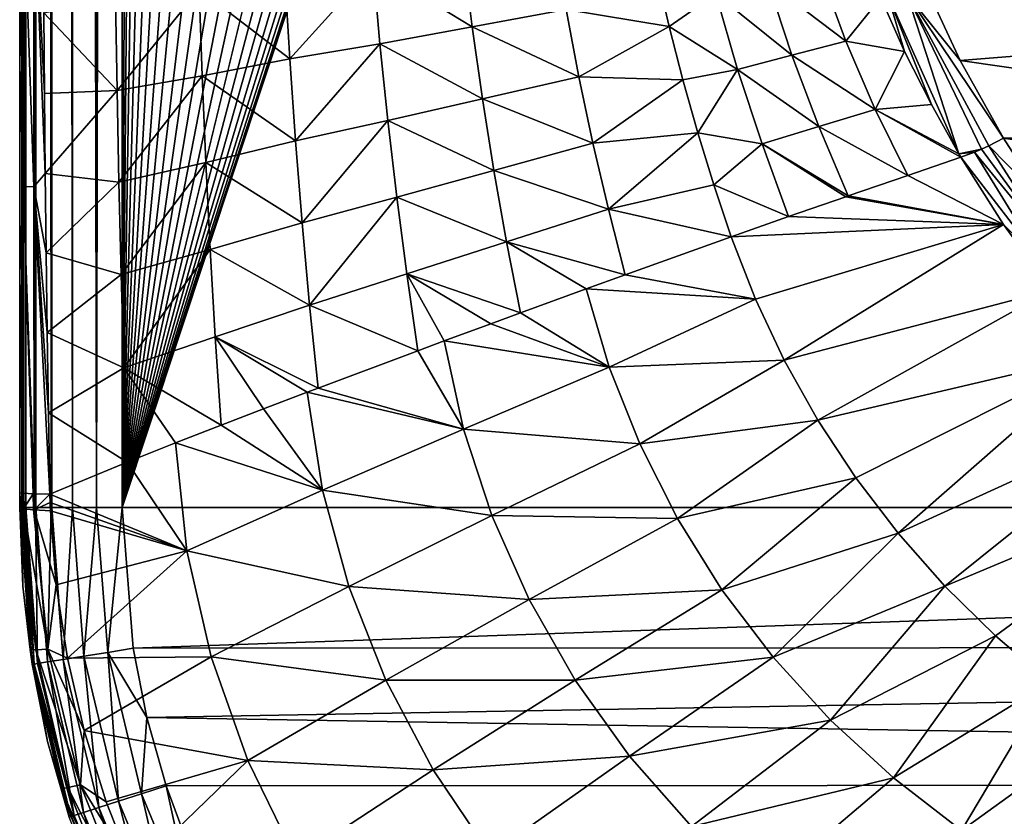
# Model space of a CAD drawing. Header units: metres. Extents: x -23 to 23, y -134 to 23.
# Tile 2 of 88: x -21 to -11, y -127 to -119. Entities that reach past the tile are written whole.
import ezdxf

# ---------------------------------------------------------------- set-up
doc = ezdxf.new("R2010")
doc.units = ezdxf.units.M
doc.layers.add('solid_509541_115_SW0003', color=7, linetype='CONTINUOUS')

msp = doc.modelspace()

# ---------------------------------------------------------------- linework, layer by layer
at = {"layer": 'solid_509541_115_SW0003'}
for points in [[(-21.17934, -123.999992, 131.272812), (-21.17934, 0.000171, 131.272812), (-21.217121, -0.000105, 131.017426)], [(-21.083155, -123.999992, 131.500244), (-21.077435, 0.000153, 131.510025), (-21.17934, 0.000171, 131.272812)], [(-21.17934, -123.999992, 131.272812), (-21.083155, -123.999992, 131.500244), (-21.17934, 0.000171, 131.272812)], [(-21.083155, -123.999992, 131.500244), (-21.077433, -123.999992, 131.510025), (-21.077435, 0.000153, 131.510025)], [(-20.923996, -123.999992, 131.707489), (-20.918196, 0.000055, 131.713242), (-21.077435, 0.000153, 131.510025)], [(-21.077433, -123.999992, 131.510025), (-20.923996, -123.999992, 131.707489), (-21.077435, 0.000153, 131.510025)], [(-20.923996, -123.999992, 131.707489), (-20.918194, -123.999992, 131.713242), (-20.918196, 0.000055, 131.713242)], [(-20.712234, -123.999992, 131.868912), (-20.712236, -0.000073, 131.868912), (-20.918196, 0.000055, 131.713242)], [(-20.918194, -123.999992, 131.713242), (-20.712234, -123.999992, 131.868912), (-20.918196, 0.000055, 131.713242)], [(-21.183191, -123.999992, 131.25885), (-21.217121, -0.000105, 131.017426), (-21.217121, -62.000053, 131.017426)], [(-21.183191, -123.999992, 131.25885), (-21.17934, -123.999992, 131.272812), (-21.217121, -0.000105, 131.017426)], [(-20.473284, -123.999992, 131.966675), (-20.473288, -0.000222, 131.966675), (-20.712236, -0.000073, 131.868912)], [(-20.712234, -123.999992, 131.868912), (-20.473284, -123.999992, 131.966675), (-20.712236, -0.000073, 131.868912)], [(-20.473284, -123.999992, 131.966675), (-20.217274, -0.000396, 132), (-20.473288, -0.000222, 131.966675)], [(-20.473284, -123.999992, 131.966675), (-20.21727, -123.999992, 132), (-20.217274, -0.000396, 132)], [(-19.724436, -2.596628, 132), (-20.217274, -0.000396, 132), (-20.21727, -123.999992, 132)], [(-19.216677, -5.149261, 132), (-19.724436, -2.596628, 132), (-20.21727, -123.999992, 132)], [(19.216677, -5.149261, 132), (-20.21727, -123.999992, 132), (20.217268, -123.999992, 132)], [(19.216677, -5.149261, 132), (18.380257, -7.613242, 132), (-20.21727, -123.999992, 132)], [(-18.380257, -7.613242, 132), (-19.216677, -5.149261, 132), (-20.21727, -123.999992, 132)], [(18.380257, -7.613242, 132), (17.229248, -9.947311, 132), (-20.21727, -123.999992, 132)], [(-17.229248, -9.947311, 132), (-18.380257, -7.613242, 132), (-20.21727, -123.999992, 132)], [(17.229248, -9.947311, 132), (15.783389, -12.111149, 132), (-20.21727, -123.999992, 132)], [(-15.783389, -12.111149, 132), (-17.229248, -9.947311, 132), (-20.21727, -123.999992, 132)], [(15.783389, -12.111149, 132), (14.067729, -14.067499, 132), (-20.21727, -123.999992, 132)], [(-14.067729, -14.067499, 132), (-15.783389, -12.111149, 132), (-20.21727, -123.999992, 132)], [(14.067729, -14.067499, 132), (12.110964, -15.783548, 132), (-20.21727, -123.999992, 132)], [(-12.110964, -15.783548, 132), (-14.067729, -14.067499, 132), (-20.21727, -123.999992, 132)], [(12.110964, -15.783548, 132), (9.947301, -17.229231, 132), (-20.21727, -123.999992, 132)], [(-9.947301, -17.229231, 132), (-12.110964, -15.783548, 132), (-20.21727, -123.999992, 132)], [(9.947301, -17.229231, 132), (7.613472, -18.380177, 132), (-20.21727, -123.999992, 132)], [(-7.613472, -18.380177, 132), (-9.947301, -17.229231, 132), (-20.21727, -123.999992, 132)], [(7.613472, -18.380177, 132), (5.148947, -19.216761, 132), (-20.21727, -123.999992, 132)], [(-5.148947, -19.216761, 132), (-7.613472, -18.380177, 132), (-20.21727, -123.999992, 132)], [(5.148947, -19.216761, 132), (2.596868, -19.72439, 132), (-20.21727, -123.999992, 132)], [(-2.596868, -19.72439, 132), (-5.148947, -19.216761, 132), (-20.21727, -123.999992, 132)], [(2.596868, -19.72439, 132), (0, -19.894623, 132), (-20.21727, -123.999992, 132)], [(-2.596868, -19.72439, 132), (-20.21727, -123.999992, 132), (0, -19.894623, 132)], [(-21.239252, -117.607437, 129.747238), (-21.239069, -119.588402, 129.757813), (-21.217121, -62.000053, 131.017426)], [(-21.239069, -119.588402, 129.757813), (-21.238708, -121.671272, 129.778503), (-21.217121, -62.000053, 131.017426)], [(-21.238708, -121.671272, 129.778503), (-21.238186, -123.853127, 129.808517), (-21.217121, -62.000053, 131.017426)], [(-21.238186, -123.853127, 129.808517), (-21.238157, -123.926056, 129.810074), (-21.217121, -62.000053, 131.017426)], [(-21.238157, -123.926056, 129.810074), (-21.238117, -124, 129.812469), (-21.217121, -62.000053, 131.017426)], [(-21.238117, -124, 129.812469), (-21.217121, -123.999992, 131.017426), (-21.217121, -62.000053, 131.017426)], [(-21.183191, -123.999992, 131.25885), (-21.217121, -62.000053, 131.017426), (-21.217121, -123.999992, 131.017426)], [(-21.206261, -117.737915, 129.407242), (-21.239069, -119.588402, 129.757813), (-21.239252, -117.607437, 129.747238)], [(-21.206261, -117.737915, 129.407242), (-21.205889, -120.798462, 129.428604), (-21.239069, -119.588402, 129.757813)], [(-21.096655, -120.80175, 129.104523), (-21.205889, -120.798462, 129.428604), (-21.206261, -117.737915, 129.407242)], [(-21.097027, -117.739075, 129.08316), (-21.096655, -120.80175, 129.104523), (-21.206261, -117.737915, 129.407242)], [(-21.097027, -117.739075, 129.08316), (-20.998682, -119.067764, 128.91301), (-20.992264, -119.871712, 128.909317)], [(-21.097027, -117.739075, 129.08316), (-20.992264, -119.871712, 128.909317), (-20.984446, -120.669052, 128.905029)], [(-21.097027, -117.739075, 129.08316), (-20.984446, -120.669052, 128.905029), (-21.096655, -120.80175, 129.104523)], [(-8.395885, -117.98497, 118.611626), (-7.623193, -119.202911, 118.937973), (-12.235445, -118.73159, 118.811684)], [(-16.814619, -118.483192, 123.108192), (-16.726484, -119.207596, 123.155548), (-17.713732, -118.603577, 124.253609)], [(-15.789446, -119.032738, 122.052223), (-16.726484, -119.207596, 123.155548), (-16.814619, -118.483192, 123.108192)], [(-17.713732, -118.603577, 124.253609), (-18.546432, -119.524971, 125.447166), (-18.594254, -118.70417, 125.423691)], [(-17.713732, -118.603577, 124.253609), (-17.646635, -119.374672, 124.287895), (-18.546432, -119.524971, 125.447166)], [(-16.726484, -119.207596, 123.155548), (-17.646635, -119.374672, 124.287895), (-17.713732, -118.603577, 124.253609)], [(-18.594254, -118.70417, 125.423691), (-18.546432, -119.524971, 125.447166), (-19.450804, -118.832161, 126.61673)], [(-14.887577, -118.661835, 120.960144), (-14.762347, -119.202202, 121.030647), (-15.789446, -119.032738, 122.052223)], [(-14.297154, -118.87558, 120.445824), (-14.762347, -119.202202, 121.030647), (-14.887577, -118.661835, 120.960144)], [(-13.777104, -118.758781, 119.907097), (-13.25981, -118.642128, 119.386627), (-12.998967, -119.347641, 119.539803)], [(-12.651417, -118.915207, 119.026611), (-12.998967, -119.347641, 119.539803), (-13.25981, -118.642128, 119.386627)], [(-13.777104, -118.758781, 119.907097), (-13.537736, -119.489677, 120.04171), (-14.297154, -118.87558, 120.445824)], [(-13.777104, -118.758781, 119.907097), (-12.998967, -119.347641, 119.539803), (-13.537736, -119.489677, 120.04171)], [(-12.389599, -118.877441, 118.878464), (-12.235445, -118.73159, 118.811684), (-11.858261, -119.541557, 119.028709)], [(-7.623193, -119.202911, 118.937973), (-11.858261, -119.541557, 119.028709), (-12.235445, -118.73159, 118.811684)], [(-20.283718, -118.925934, 127.827675), (-20.268473, -119.840408, 127.834824), (-20.998682, -119.067764, 128.91301)], [(-19.450804, -118.832161, 126.61673), (-20.268473, -119.840408, 127.834824), (-20.283718, -118.925934, 127.827675)], [(-19.450804, -118.832161, 126.61673), (-19.420336, -119.696297, 126.631218), (-20.268473, -119.840408, 127.834824)], [(-18.546432, -119.524971, 125.447166), (-19.420336, -119.696297, 126.631218), (-19.450804, -118.832161, 126.61673)], [(-14.297154, -118.87558, 120.445824), (-14.078607, -119.632439, 120.56424), (-14.762347, -119.202202, 121.030647)], [(-13.537736, -119.489677, 120.04171), (-14.078607, -119.632439, 120.56424), (-14.297154, -118.87558, 120.445824)], [(-12.651417, -118.915207, 119.026611), (-12.41257, -119.450798, 119.159225), (-12.998967, -119.347641, 119.539803)], [(-12.578937, -118.889923, 118.962929), (-12.41257, -119.450798, 119.159225), (-12.651417, -118.915207, 119.026611)], [(-12.389599, -118.877441, 118.878464), (-11.871097, -120.473885, 119.412338), (-12.578937, -118.889923, 118.962929)], [(-12.578937, -118.889923, 118.962929), (-11.871097, -120.473885, 119.412338), (-12.146319, -119.981476, 119.29052)], [(-12.578937, -118.889923, 118.962929), (-12.146319, -119.981476, 119.29052), (-12.41257, -119.450798, 119.159225)], [(-12.389599, -118.877441, 118.878464), (-11.645606, -120.427971, 119.300331), (-11.871097, -120.473885, 119.412338)], [(-12.389599, -118.877441, 118.878464), (-11.858261, -119.541557, 119.028709), (-11.42666, -120.318192, 119.236809)], [(-11.572432, -120.394272, 119.27227), (-12.389599, -118.877441, 118.878464), (-11.42666, -120.318192, 119.236809)], [(-11.572432, -120.394272, 119.27227), (-11.645606, -120.427971, 119.300331), (-12.389599, -118.877441, 118.878464)], [(-20.268473, -119.840408, 127.834824), (-20.992264, -119.871712, 128.909317), (-20.998682, -119.067764, 128.91301)], [(-15.789446, -119.032738, 122.052223), (-15.663275, -119.703484, 122.117256), (-16.726484, -119.207596, 123.155548)], [(-14.762347, -119.202202, 121.030647), (-15.663275, -119.703484, 122.117256), (-15.789446, -119.032738, 122.052223)], [(-16.726484, -119.207596, 123.155548), (-16.624842, -119.925613, 123.205467), (-17.646635, -119.374672, 124.287895)], [(-15.663275, -119.703484, 122.117256), (-16.624842, -119.925613, 123.205467), (-16.726484, -119.207596, 123.155548)], [(-14.762347, -119.202202, 121.030647), (-14.624772, -119.73558, 121.10202), (-15.663275, -119.703484, 122.117256)], [(-14.078607, -119.632439, 120.56424), (-14.624772, -119.73558, 121.10202), (-14.762347, -119.202202, 121.030647)], [(-7.623193, -119.202911, 118.937973), (-6.66297, -120.288849, 119.228951), (-11.858261, -119.541557, 119.028709)], [(-17.646635, -119.374672, 124.287895), (-18.489294, -120.343079, 125.473122), (-18.546432, -119.524971, 125.447166)], [(-17.646635, -119.374672, 124.287895), (-17.56805, -120.141228, 124.324875), (-18.489294, -120.343079, 125.473122)], [(-16.624842, -119.925613, 123.205467), (-17.56805, -120.141228, 124.324875), (-17.646635, -119.374672, 124.287895)], [(-13.537736, -119.489677, 120.04171), (-12.998967, -119.347641, 119.539803), (-12.70818, -120.029648, 119.689415)], [(-12.41257, -119.450798, 119.159225), (-12.70818, -120.029648, 119.689415), (-12.998967, -119.347641, 119.539803)], [(-13.537736, -119.489677, 120.04171), (-13.270153, -120.200081, 120.175079), (-14.078607, -119.632439, 120.56424)], [(-13.537736, -119.489677, 120.04171), (-12.70818, -120.029648, 119.689415), (-13.270153, -120.200081, 120.175079)], [(-12.41257, -119.450798, 119.159225), (-12.146319, -119.981476, 119.29052), (-12.70818, -120.029648, 119.689415)], [(-21.205889, -120.798462, 129.428604), (-21.238708, -121.671272, 129.778503), (-21.239069, -119.588402, 129.757813)], [(-18.546432, -119.524971, 125.447166), (-18.489294, -120.343079, 125.473122), (-19.420336, -119.696297, 126.631218)], [(-6.66297, -120.288849, 119.228951), (-11.42666, -120.318192, 119.236809), (-11.858261, -119.541557, 119.028709)], [(-19.420336, -119.696297, 126.631218), (-20.249329, -120.756081, 127.843155), (-20.268473, -119.840408, 127.834824)], [(-19.420336, -119.696297, 126.631218), (-19.38316, -120.559746, 126.647644), (-20.249329, -120.756081, 127.843155)], [(-18.489294, -120.343079, 125.473122), (-19.38316, -120.559746, 126.647644), (-19.420336, -119.696297, 126.631218)], [(-15.663275, -119.703484, 122.117256), (-15.522604, -120.366821, 122.184296), (-16.624842, -119.925613, 123.205467)], [(-14.624772, -119.73558, 121.10202), (-15.522604, -120.366821, 122.184296), (-15.663275, -119.703484, 122.117256)], [(-14.078607, -119.632439, 120.56424), (-14.475284, -120.262619, 121.174286), (-14.624772, -119.73558, 121.10202)], [(-14.078607, -119.632439, 120.56424), (-13.833402, -120.371635, 120.683174), (-14.475284, -120.262619, 121.174286)], [(-13.270153, -120.200081, 120.175079), (-13.833402, -120.371635, 120.683174), (-14.078607, -119.632439, 120.56424)], [(-14.624772, -119.73558, 121.10202), (-14.475284, -120.262619, 121.174286), (-15.522604, -120.366821, 122.184296)], [(-20.268473, -119.840408, 127.834824), (-20.984446, -120.669052, 128.905029), (-20.992264, -119.871712, 128.909317)], [(-20.268473, -119.840408, 127.834824), (-20.249329, -120.756081, 127.843155), (-20.984446, -120.669052, 128.905029)], [(-16.624842, -119.925613, 123.205467), (-16.510395, -120.638763, 123.257935), (-17.56805, -120.141228, 124.324875)], [(-15.522604, -120.366821, 122.184296), (-16.510395, -120.638763, 123.257935), (-16.624842, -119.925613, 123.205467)], [(-12.146319, -119.981476, 119.29052), (-11.871097, -120.473885, 119.412338), (-12.70818, -120.029648, 119.689415)], [(-13.270153, -120.200081, 120.175079), (-12.70818, -120.029648, 119.689415), (-12.380801, -120.687981, 119.83007)], [(-11.852448, -120.505501, 119.420166), (-12.380801, -120.687981, 119.83007), (-12.70818, -120.029648, 119.689415)], [(-11.871097, -120.473885, 119.412338), (-11.852448, -120.505501, 119.420166), (-12.70818, -120.029648, 119.689415)], [(-17.56805, -120.141228, 124.324875), (-18.423229, -121.161385, 125.501579), (-18.489294, -120.343079, 125.473122)], [(-17.56805, -120.141228, 124.324875), (-17.478508, -120.905441, 124.36454), (-18.423229, -121.161385, 125.501579)], [(-16.510395, -120.638763, 123.257935), (-17.478508, -120.905441, 124.36454), (-17.56805, -120.141228, 124.324875)], [(-13.270153, -120.200081, 120.175079), (-12.974485, -120.892471, 120.30722), (-13.833402, -120.371635, 120.683174)], [(-13.270153, -120.200081, 120.175079), (-12.380801, -120.687981, 119.83007), (-12.974485, -120.892471, 120.30722)], [(-14.475284, -120.262619, 121.174286), (-15.36785, -121.024475, 122.253494), (-15.522604, -120.366821, 122.184296)], [(-14.475284, -120.262619, 121.174286), (-14.31426, -120.783691, 121.24752), (-15.36785, -121.024475, 122.253494)], [(-13.833402, -120.371635, 120.683174), (-14.31426, -120.783691, 121.24752), (-14.475284, -120.262619, 121.174286)], [(-6.66297, -120.288849, 119.228951), (-5.538721, -121.216354, 119.47747), (-11.42666, -120.318192, 119.236809)], [(-18.489294, -120.343079, 125.473122), (-18.423229, -121.161385, 125.501579), (-19.38316, -120.559746, 126.647644)], [(-15.522604, -120.366821, 122.184296), (-15.36785, -121.024475, 122.253494), (-16.510395, -120.638763, 123.257935)], [(-13.833402, -120.371635, 120.683174), (-13.570303, -121.098953, 120.810165), (-14.31426, -120.783691, 121.24752)], [(-12.997684, -120.900475, 120.326302), (-13.570303, -121.098953, 120.810165), (-13.833402, -120.371635, 120.683174)], [(-12.974485, -120.892471, 120.30722), (-12.997684, -120.900475, 120.326302), (-13.833402, -120.371635, 120.683174)], [(-10.860438, -121.500069, 119.571251), (-11.645606, -120.427971, 119.300331), (-11.572432, -120.394272, 119.27227)], [(-11.572432, -120.394272, 119.27227), (-11.42666, -120.318192, 119.236809), (-11.010082, -120.963776, 119.409798)], [(-10.860438, -121.500069, 119.571251), (-11.572432, -120.394272, 119.27227), (-11.010082, -120.963776, 119.409798)], [(-5.538721, -121.216354, 119.47747), (-11.010082, -120.963776, 119.409798), (-11.42666, -120.318192, 119.236809)], [(-11.645606, -120.427971, 119.300331), (-11.715966, -120.45742, 119.334068), (-11.871097, -120.473885, 119.412338)], [(-11.715966, -120.45742, 119.334068), (-11.852448, -120.505501, 119.420166), (-11.871097, -120.473885, 119.412338)], [(-11.019024, -121.590866, 119.648468), (-11.852448, -120.505501, 119.420166), (-11.715966, -120.45742, 119.334068)], [(-10.860438, -121.500069, 119.571251), (-11.715966, -120.45742, 119.334068), (-11.645606, -120.427971, 119.300331)], [(-10.860438, -121.500069, 119.571251), (-11.019024, -121.590866, 119.648468), (-11.715966, -120.45742, 119.334068)], [(-19.38316, -120.559746, 126.647644), (-20.226416, -121.6772, 127.852684), (-20.249329, -120.756081, 127.843155)], [(-19.38316, -120.559746, 126.647644), (-19.339521, -121.426041, 126.666031), (-20.226416, -121.6772, 127.852684)], [(-18.423229, -121.161385, 125.501579), (-19.339521, -121.426041, 126.666031), (-19.38316, -120.559746, 126.647644)], [(-11.426376, -121.177483, 119.587868), (-12.380801, -120.687981, 119.83007), (-11.852448, -120.505501, 119.420166)], [(-11.019024, -121.590866, 119.648468), (-11.426376, -121.177483, 119.587868), (-11.852448, -120.505501, 119.420166)], [(-21.096655, -120.80175, 129.104523), (-20.984446, -120.669052, 128.905029), (-20.975241, -121.45887, 128.900146)], [(-20.249329, -120.756081, 127.843155), (-20.975241, -121.45887, 128.900146), (-20.984446, -120.669052, 128.905029)], [(-16.510395, -120.638763, 123.257935), (-16.383469, -121.349152, 123.313095), (-17.478508, -120.905441, 124.36454)], [(-15.36785, -121.024475, 122.253494), (-16.383469, -121.349152, 123.313095), (-16.510395, -120.638763, 123.257935)], [(-11.426376, -121.177483, 119.587868), (-12.974485, -120.892471, 120.30722), (-12.380801, -120.687981, 119.83007)], [(-20.249329, -120.756081, 127.843155), (-20.226416, -121.6772, 127.852684), (-20.975241, -121.45887, 128.900146)], [(-14.31426, -120.783691, 121.24752), (-14.141736, -121.299805, 121.321869), (-15.36785, -121.024475, 122.253494)], [(-13.570303, -121.098953, 120.810165), (-14.141736, -121.299805, 121.321869), (-14.31426, -120.783691, 121.24752)], [(-21.205889, -120.798462, 129.428604), (-21.205194, -123.858452, 129.468506), (-21.238708, -121.671272, 129.778503)], [(-21.106031, -123.863159, 129.166336), (-21.205194, -123.858452, 129.468506), (-21.205889, -120.798462, 129.428604)], [(-21.095961, -123.863503, 129.144455), (-21.106031, -123.863159, 129.166336), (-21.205889, -120.798462, 129.428604)], [(-21.096655, -120.80175, 129.104523), (-21.095961, -123.863503, 129.144455), (-21.205889, -120.798462, 129.428604)], [(-21.096655, -120.80175, 129.104523), (-20.975241, -121.45887, 128.900146), (-20.964529, -122.25415, 128.89473)], [(-21.096655, -120.80175, 129.104523), (-20.964529, -122.25415, 128.89473), (-20.952242, -123.056686, 128.888779)], [(-21.096655, -120.80175, 129.104523), (-20.952242, -123.056686, 128.888779), (-20.938295, -123.867569, 128.882355)], [(-21.096655, -120.80175, 129.104523), (-20.938295, -123.867569, 128.882355), (-21.095961, -123.863503, 129.144455)], [(-17.478508, -120.905441, 124.36454), (-18.348415, -121.982788, 125.532639), (-18.423229, -121.161385, 125.501579)], [(-17.478508, -120.905441, 124.36454), (-17.378252, -121.6698, 124.407028), (-18.348415, -121.982788, 125.532639)], [(-16.383469, -121.349152, 123.313095), (-17.378252, -121.6698, 124.407028), (-17.478508, -120.905441, 124.36454)], [(-11.426376, -121.177483, 119.587868), (-13.570303, -121.098953, 120.810165), (-12.997684, -120.900475, 120.326302)], [(-11.426376, -121.177483, 119.587868), (-12.997684, -120.900475, 120.326302), (-12.974485, -120.892471, 120.30722)], [(-15.36785, -121.024475, 122.253494), (-15.200656, -121.67881, 122.326576), (-16.383469, -121.349152, 123.313095)], [(-14.141736, -121.299805, 121.321869), (-15.200656, -121.67881, 122.326576), (-15.36785, -121.024475, 122.253494)], [(-18.423229, -121.161385, 125.501579), (-18.348415, -121.982788, 125.532639), (-19.339521, -121.426041, 126.666031)], [(-11.426376, -121.177483, 119.587868), (-14.141736, -121.299805, 121.321869), (-13.570303, -121.098953, 120.810165)], [(-11.426376, -121.177483, 119.587868), (-13.900863, -121.921326, 121.414352), (-14.141736, -121.299805, 121.321869)], [(-11.426376, -121.177483, 119.587868), (-13.612888, -122.531906, 121.508957), (-13.900863, -121.921326, 121.414352)], [(-11.426376, -121.177483, 119.587868), (-10.951367, -121.831482, 119.753014), (-13.612888, -122.531906, 121.508957)], [(-11.019024, -121.590866, 119.648468), (-10.951367, -121.831482, 119.753014), (-11.426376, -121.177483, 119.587868)], [(-16.383469, -121.349152, 123.313095), (-16.24482, -122.058968, 123.371819), (-17.378252, -121.6698, 124.407028)], [(-15.590317, -121.819992, 122.710075), (-16.24482, -122.058968, 123.371819), (-16.383469, -121.349152, 123.313095)], [(-15.200656, -121.67881, 122.326576), (-15.590317, -121.819992, 122.710075), (-16.383469, -121.349152, 123.313095)], [(-13.900863, -121.921326, 121.414352), (-15.200656, -121.67881, 122.326576), (-14.141736, -121.299805, 121.321869)], [(-20.226416, -121.6772, 127.852684), (-20.964529, -122.25415, 128.89473), (-20.975241, -121.45887, 128.900146)], [(-19.339521, -121.426041, 126.666031), (-20.199787, -122.607422, 127.863457), (-20.226416, -121.6772, 127.852684)], [(-19.339521, -121.426041, 126.666031), (-19.289532, -122.298409, 126.686462), (-20.199787, -122.607422, 127.863457)], [(-18.348415, -121.982788, 125.532639), (-19.289532, -122.298409, 126.686462), (-19.339521, -121.426041, 126.666031)], [(-21.207632, -123.858269, 129.480118), (-21.238186, -123.853127, 129.808517), (-21.238708, -121.671272, 129.778503)], [(-21.205194, -123.858452, 129.468506), (-21.207632, -123.858269, 129.480118), (-21.238708, -121.671272, 129.778503)], [(-17.378252, -121.6698, 124.407028), (-17.267361, -122.436401, 124.452499), (-18.348415, -121.982788, 125.532639)], [(-17.00486, -122.339058, 124.169388), (-17.267361, -122.436401, 124.452499), (-17.378252, -121.6698, 124.407028)], [(-16.539946, -122.167412, 123.677689), (-17.00486, -122.339058, 124.169388), (-17.378252, -121.6698, 124.407028)], [(-16.24482, -122.058968, 123.371819), (-16.539946, -122.167412, 123.677689), (-17.378252, -121.6698, 124.407028)], [(-20.226416, -121.6772, 127.852684), (-20.199787, -122.607422, 127.863457), (-20.964529, -122.25415, 128.89473)], [(-13.900863, -121.921326, 121.414352), (-15.590317, -121.819992, 122.710075), (-15.200656, -121.67881, 122.326576)], [(-15.359158, -122.600693, 122.789818), (-16.24482, -122.058968, 123.371819), (-15.590317, -121.819992, 122.710075)], [(-13.900863, -121.921326, 121.414352), (-15.359158, -122.600693, 122.789818), (-15.590317, -121.819992, 122.710075)], [(-10.951367, -121.831482, 119.753014), (-13.278499, -123.127876, 121.605263), (-13.612888, -122.531906, 121.508957)], [(-10.951367, -121.831482, 119.753014), (-10.429606, -122.462143, 119.914185), (-13.278499, -123.127876, 121.605263)], [(-13.900863, -121.921326, 121.414352), (-13.612888, -122.531906, 121.508957), (-15.359158, -122.600693, 122.789818)], [(-18.348415, -121.982788, 125.532639), (-18.263409, -122.808998, 125.56472), (-19.289532, -122.298409, 126.686462)], [(-17.267361, -122.436401, 124.452499), (-18.263409, -122.808998, 125.56472), (-18.348415, -121.982788, 125.532639)], [(-15.359158, -122.600693, 122.789818), (-16.539946, -122.167412, 123.677689), (-16.24482, -122.058968, 123.371819)], [(-15.359158, -122.600693, 122.789818), (-17.00486, -122.339058, 124.169388), (-16.539946, -122.167412, 123.677689)], [(-20.199787, -122.607422, 127.863457), (-20.952242, -123.056686, 128.888779), (-20.964529, -122.25415, 128.89473)], [(-19.289532, -122.298409, 126.686462), (-19.231319, -123.178513, 126.706711), (-20.199787, -122.607422, 127.863457)], [(-18.806713, -123.01519, 126.198021), (-19.231319, -123.178513, 126.706711), (-19.289532, -122.298409, 126.686462)], [(-18.372507, -122.850197, 125.690338), (-18.806713, -123.01519, 126.198021), (-19.289532, -122.298409, 126.686462)], [(-18.263409, -122.808998, 125.56472), (-18.372507, -122.850197, 125.690338), (-19.289532, -122.298409, 126.686462)], [(-16.812904, -123.217789, 124.230103), (-17.267361, -122.436401, 124.452499), (-17.00486, -122.339058, 124.169388)], [(-15.359158, -122.600693, 122.789818), (-16.812904, -123.217789, 124.230103), (-17.00486, -122.339058, 124.169388)], [(-16.812904, -123.217789, 124.230103), (-18.263409, -122.808998, 125.56472), (-17.267361, -122.436401, 124.452499)], [(-10.429606, -122.462143, 119.914185), (-12.898936, -123.704628, 121.702744), (-13.278499, -123.127876, 121.605263)], [(-10.429606, -122.462143, 119.914185), (-12.475851, -124.25779, 121.80085), (-12.898936, -123.704628, 121.702744)], [(-10.429606, -122.462143, 119.914185), (-9.864507, -123.063988, 120.070038), (-12.475851, -124.25779, 121.80085)], [(-13.612888, -122.531906, 121.508957), (-15.055511, -123.366081, 122.874672), (-15.359158, -122.600693, 122.789818)], [(-13.612888, -122.531906, 121.508957), (-13.278499, -123.127876, 121.605263), (-15.055511, -123.366081, 122.874672)], [(-20.199787, -122.607422, 127.863457), (-20.166725, -123.548203, 127.872009), (-20.952242, -123.056686, 128.888779)], [(-19.685022, -123.35585, 127.264069), (-20.166725, -123.548203, 127.872009), (-20.199787, -122.607422, 127.863457)], [(-19.231319, -123.178513, 126.706711), (-19.685022, -123.35585, 127.264069), (-20.199787, -122.607422, 127.863457)], [(-15.359158, -122.600693, 122.789818), (-15.055511, -123.366081, 122.874672), (-16.812904, -123.217789, 124.230103)], [(-18.219809, -123.827385, 125.733627), (-18.806713, -123.01519, 126.198021), (-18.372507, -122.850197, 125.690338)], [(-16.812904, -123.217789, 124.230103), (-18.372507, -122.850197, 125.690338), (-18.263409, -122.808998, 125.56472)], [(-16.812904, -123.217789, 124.230103), (-18.219809, -123.827385, 125.733627), (-18.372507, -122.850197, 125.690338)], [(-18.219809, -123.827385, 125.733627), (-19.231319, -123.178513, 126.706711), (-18.806713, -123.01519, 126.198021)], [(-20.166725, -123.548203, 127.872009), (-20.938295, -123.867569, 128.882355), (-20.952242, -123.056686, 128.888779)], [(-13.278499, -123.127876, 121.605263), (-14.679663, -124.108673, 122.962547), (-15.055511, -123.366081, 122.874672)], [(-13.278499, -123.127876, 121.605263), (-12.898936, -123.704628, 121.702744), (-14.679663, -124.108673, 122.962547)], [(-9.864507, -123.063988, 120.070038), (-12.011149, -124.783783, 121.899071), (-12.475851, -124.25779, 121.80085)], [(-9.864507, -123.063988, 120.070038), (-9.260408, -123.631882, 120.2192), (-12.011149, -124.783783, 121.899071)], [(-18.219809, -123.827385, 125.733627), (-19.685022, -123.35585, 127.264069), (-19.231319, -123.178513, 126.706711)], [(-16.812904, -123.217789, 124.230103), (-16.529669, -124.081024, 124.295288), (-18.219809, -123.827385, 125.733627)], [(-15.055511, -123.366081, 122.874672), (-16.529669, -124.081024, 124.295288), (-16.812904, -123.217789, 124.230103)], [(-19.570612, -124.431602, 127.290504), (-20.166725, -123.548203, 127.872009), (-19.685022, -123.35585, 127.264069)], [(-18.219809, -123.827385, 125.733627), (-19.570612, -124.431602, 127.290504), (-19.685022, -123.35585, 127.264069)], [(-15.055511, -123.366081, 122.874672), (-14.679663, -124.108673, 122.962547), (-16.529669, -124.081024, 124.295288)], [(-19.570612, -124.431602, 127.290504), (-20.938295, -123.867569, 128.882355), (-20.166725, -123.548203, 127.872009)], [(-9.260408, -123.631882, 120.2192), (-11.506842, -125.279671, 121.996902), (-12.011149, -124.783783, 121.899071)], [(-9.260408, -123.631882, 120.2192), (-10.964994, -125.742767, 122.093849), (-11.506842, -125.279671, 121.996902)], [(-12.898936, -123.704628, 121.702744), (-14.234447, -124.820045, 123.052734), (-14.679663, -124.108673, 122.962547)], [(-12.898936, -123.704628, 121.702744), (-12.475851, -124.25779, 121.80085), (-14.234447, -124.820045, 123.052734)], [(-18.219809, -123.827385, 125.733627), (-17.957094, -124.78878, 125.778908), (-19.570612, -124.431602, 127.290504)], [(-16.529669, -124.081024, 124.295288), (-17.957094, -124.78878, 125.778908), (-18.219809, -123.827385, 125.733627)], [(-21.207632, -123.858269, 129.480118), (-21.238157, -123.926056, 129.810074), (-21.238186, -123.853127, 129.808517)], [(-21.23818, -124.001823, 129.764343), (-21.238117, -124, 129.812469), (-21.207632, -123.858269, 129.480118)], [(-21.206835, -124.01255, 129.480759), (-21.23818, -124.001823, 129.764343), (-21.207632, -123.858269, 129.480118)], [(-21.207632, -123.858269, 129.480118), (-21.238117, -124, 129.812469), (-21.238157, -123.926056, 129.810074)], [(-21.206835, -124.01255, 129.480759), (-21.207632, -123.858269, 129.480118), (-21.205194, -123.858452, 129.468506)], [(-21.199877, -124.013741, 129.449097), (-21.206835, -124.01255, 129.480759), (-21.205194, -123.858452, 129.468506)], [(-21.199877, -124.013741, 129.449097), (-21.205194, -123.858452, 129.468506), (-21.106031, -123.863159, 129.166336)], [(-21.103001, -124.024475, 129.164154), (-21.199877, -124.013741, 129.449097), (-21.106031, -123.863159, 129.166336)], [(-21.103001, -124.024475, 129.164154), (-21.106031, -123.863159, 129.166336), (-21.095961, -123.863503, 129.144455)], [(-21.095978, -124.025047, 129.149002), (-21.103001, -124.024475, 129.164154), (-21.095961, -123.863503, 129.144455)], [(-21.095978, -124.025047, 129.149002), (-21.095961, -123.863503, 129.144455), (-20.938295, -123.867569, 128.882355)], [(-21.095978, -124.025047, 129.149002), (-20.938295, -123.867569, 128.882355), (-20.935083, -123.950607, 128.879883)], [(-19.570612, -124.431602, 127.290504), (-20.935083, -123.950607, 128.879883), (-20.938295, -123.867569, 128.882355)], [(-21.133467, -125.41729, 129.733124), (-21.238117, -124, 129.812469), (-21.23818, -124.001823, 129.764343)], [(-21.078539, -125.42012, 129.420151), (-21.23818, -124.001823, 129.764343), (-21.206835, -124.01255, 129.480759)], [(-21.078539, -125.42012, 129.420151), (-21.133467, -125.41729, 129.733124), (-21.23818, -124.001823, 129.764343)], [(-21.206858, -124.784554, 129.837082), (-21.217121, -123.999992, 131.017426), (-21.238117, -124, 129.812469)], [(-21.133467, -125.41729, 129.733124), (-21.206858, -124.784554, 129.837082), (-21.238117, -124, 129.812469)], [(-21.114143, -125.564484, 129.85997), (-21.094299, -125.562462, 131.017197), (-21.217121, -123.999992, 131.017426)], [(-21.183191, -123.999992, 131.25885), (-21.217121, -123.999992, 131.017426), (-21.094299, -125.562462, 131.017197)], [(-21.206858, -124.784554, 129.837082), (-21.114143, -125.564484, 129.85997), (-21.217121, -123.999992, 131.017426)], [(-21.078539, -125.42012, 129.420151), (-21.206835, -124.01255, 129.480759), (-21.199877, -124.013741, 129.449097)], [(-20.959595, -125.413139, 129.125549), (-21.199877, -124.013741, 129.449097), (-21.103001, -124.024475, 129.164154)], [(-20.959595, -125.413139, 129.125549), (-21.078539, -125.42012, 129.420151), (-21.199877, -124.013741, 129.449097)], [(-21.060947, -125.556107, 131.25885), (-21.183191, -123.999992, 131.25885), (-21.094299, -125.562462, 131.017197)], [(-21.060947, -125.556107, 131.25885), (-21.17934, -123.999992, 131.272812), (-21.183191, -123.999992, 131.25885)], [(-21.060947, -125.556107, 131.25885), (-21.083155, -123.999992, 131.500244), (-21.17934, -123.999992, 131.272812)], [(-20.959595, -125.413139, 129.125549), (-21.103001, -124.024475, 129.164154), (-21.095978, -124.025047, 129.149002)], [(-21.095978, -124.025047, 129.149002), (-20.935083, -123.950607, 128.879883), (-20.931742, -124.035202, 128.878281)], [(-21.095978, -124.025047, 129.149002), (-20.931742, -124.035202, 128.878281), (-20.87484, -124.771324, 128.86937)], [(-20.959595, -125.413139, 129.125549), (-21.095978, -124.025047, 129.149002), (-20.87484, -124.771324, 128.86937)], [(-20.962139, -125.540489, 131.500244), (-21.077433, -123.999992, 131.510025), (-21.083155, -123.999992, 131.500244)], [(-20.962139, -125.540489, 131.500244), (-21.083155, -123.999992, 131.500244), (-21.060947, -125.556107, 131.25885)], [(-20.962139, -125.540489, 131.500244), (-20.923996, -123.999992, 131.707489), (-21.077433, -123.999992, 131.510025)], [(-20.804934, -125.515633, 131.707489), (-20.923996, -123.999992, 131.707489), (-20.962139, -125.540489, 131.500244)], [(-19.570612, -124.431602, 127.290504), (-20.931742, -124.035202, 128.878281), (-20.935083, -123.950607, 128.879883)], [(-20.804934, -125.515633, 131.707489), (-20.918194, -123.999992, 131.713242), (-20.923996, -123.999992, 131.707489)], [(-20.804934, -125.515633, 131.707489), (-20.712234, -123.999992, 131.868912), (-20.918194, -123.999992, 131.713242)], [(-20.600061, -125.483246, 131.866425), (-20.712234, -123.999992, 131.868912), (-20.804934, -125.515633, 131.707489)], [(-20.600061, -125.483246, 131.866425), (-20.473284, -123.999992, 131.966675), (-20.712234, -123.999992, 131.868912)], [(-20.361517, -125.445541, 131.966202), (-20.473284, -123.999992, 131.966675), (-20.600061, -125.483246, 131.866425)], [(-20.361517, -125.445541, 131.966202), (-20.21727, -123.999992, 132), (-20.473284, -123.999992, 131.966675)], [(-20.361517, -125.445541, 131.966202), (-20.107216, -125.402863, 132), (-20.21727, -123.999992, 132)], [(-20.21727, -123.999992, 132), (-20.107216, -125.402863, 132), (20.217268, -123.999992, 132)], [(-20.107216, -125.402863, 132), (20.109417, -125.388443, 132), (20.217268, -123.999992, 132)], [(-19.570612, -124.431602, 127.290504), (-20.87484, -124.771324, 128.86937), (-20.931742, -124.035202, 128.878281)], [(-16.529669, -124.081024, 124.295288), (-16.156778, -124.919556, 124.364014), (-17.957094, -124.78878, 125.778908)], [(-14.679663, -124.108673, 122.962547), (-16.156778, -124.919556, 124.364014), (-16.529669, -124.081024, 124.295288)], [(-14.679663, -124.108673, 122.962547), (-14.234447, -124.820045, 123.052734), (-16.156778, -124.919556, 124.364014)], [(-12.475851, -124.25779, 121.80085), (-13.723663, -125.492661, 123.144478), (-14.234447, -124.820045, 123.052734)], [(-12.475851, -124.25779, 121.80085), (-12.011149, -124.783783, 121.899071), (-13.723663, -125.492661, 123.144478)], [(-19.570612, -124.431602, 127.290504), (-20.762882, -125.50296, 128.862366), (-20.87484, -124.771324, 128.86937)], [(-19.570612, -124.431602, 127.290504), (-19.328548, -125.491425, 127.315727), (-20.762882, -125.50296, 128.862366)], [(-17.957094, -124.78878, 125.778908), (-19.328548, -125.491425, 127.315727), (-19.570612, -124.431602, 127.290504)], [(-21.133467, -125.41729, 129.733124), (-21.114143, -125.564484, 129.85997), (-21.206858, -124.784554, 129.837082)], [(-20.959595, -125.413139, 129.125549), (-20.87484, -124.771324, 128.86937), (-20.762882, -125.50296, 128.862366)], [(-17.957094, -124.78878, 125.778908), (-17.587908, -125.723686, 125.827385), (-19.328548, -125.491425, 127.315727)], [(-16.156778, -124.919556, 124.364014), (-17.587908, -125.723686, 125.827385), (-17.957094, -124.78878, 125.778908)], [(-12.011149, -124.783783, 121.899071), (-13.151864, -126.120384, 123.23703), (-13.723663, -125.492661, 123.144478)], [(-12.011149, -124.783783, 121.899071), (-11.506842, -125.279671, 121.996902), (-13.151864, -126.120384, 123.23703)], [(-14.234447, -124.820045, 123.052734), (-15.697566, -125.722336, 124.435646), (-16.156778, -124.919556, 124.364014)], [(-14.234447, -124.820045, 123.052734), (-13.723663, -125.492661, 123.144478), (-15.697566, -125.722336, 124.435646)], [(-16.156778, -124.919556, 124.364014), (-15.697566, -125.722336, 124.435646), (-17.587908, -125.723686, 125.827385)], [(-11.506842, -125.279671, 121.996902), (-12.524083, -126.698036, 123.329636), (-13.151864, -126.120384, 123.23703)], [(-11.506842, -125.279671, 121.996902), (-10.964994, -125.742767, 122.093849), (-12.524083, -126.698036, 123.329636)], [(-20.361517, -125.445541, 131.966202), (-19.969652, -126.096497, 132), (-20.107216, -125.402863, 132)], [(-20.107216, -125.402863, 132), (-19.969652, -126.096497, 132), (20.109417, -125.388443, 132)], [(-19.969652, -126.096497, 132), (19.784569, -126.756981, 132), (20.109417, -125.388443, 132)], [(-21.133467, -125.41729, 129.733124), (-20.826616, -126.805031, 129.708038), (-21.114143, -125.564484, 129.85997)], [(-20.759769, -126.794693, 129.397537), (-20.826616, -126.805031, 129.708038), (-21.133467, -125.41729, 129.733124)], [(-21.078539, -125.42012, 129.420151), (-20.759769, -126.794693, 129.397537), (-21.133467, -125.41729, 129.733124)], [(-20.959595, -125.413139, 129.125549), (-20.631725, -126.765823, 129.108124), (-21.078539, -125.42012, 129.420151)], [(-20.631725, -126.765823, 129.108124), (-20.759769, -126.794693, 129.397537), (-21.078539, -125.42012, 129.420151)], [(-20.959595, -125.413139, 129.125549), (-20.762882, -125.50296, 128.862366), (-20.596195, -126.22596, 128.856781)], [(-20.959595, -125.413139, 129.125549), (-20.596195, -126.22596, 128.856781), (-20.631725, -126.765823, 129.108124)], [(-20.600061, -125.483246, 131.866425), (-20.804934, -125.515633, 131.707489), (-20.450783, -126.993774, 131.707489)], [(-19.328548, -125.491425, 127.315727), (-20.596195, -126.22596, 128.856781), (-20.762882, -125.50296, 128.862366)], [(-20.361517, -125.445541, 131.966202), (-20.600061, -125.483246, 131.866425), (-20.253479, -126.92981, 131.866425)], [(-20.253479, -126.92981, 131.866425), (-20.600061, -125.483246, 131.866425), (-20.450783, -126.993774, 131.707489)], [(-19.328548, -125.491425, 127.315727), (-18.963964, -126.523071, 127.343079), (-20.596195, -126.22596, 128.856781)], [(-20.023745, -126.855324, 131.966202), (-19.969652, -126.096497, 132), (-20.361517, -125.445541, 131.966202)], [(-20.023745, -126.855324, 131.966202), (-20.361517, -125.445541, 131.966202), (-20.253479, -126.92981, 131.866425)], [(-17.587908, -125.723686, 125.827385), (-18.963964, -126.523071, 127.343079), (-19.328548, -125.491425, 127.315727)], [(-13.723663, -125.492661, 123.144478), (-15.156734, -126.479347, 124.509476), (-15.697566, -125.722336, 124.435646)], [(-13.723663, -125.492661, 123.144478), (-13.151864, -126.120384, 123.23703), (-15.156734, -126.479347, 124.509476)], [(-21.114143, -125.564484, 129.85997), (-20.960543, -126.334778, 129.880783), (-21.094299, -125.562462, 131.017197)], [(-20.826616, -126.805031, 129.708038), (-20.960543, -126.334778, 129.880783), (-21.114143, -125.564484, 129.85997)], [(-20.697342, -127.073715, 131.25885), (-21.060947, -125.556107, 131.25885), (-21.094299, -125.562462, 131.017197)], [(-20.74703, -127.090569, 129.89946), (-20.728579, -127.08744, 131.016571), (-21.094299, -125.562462, 131.017197)], [(-20.697342, -127.073715, 131.25885), (-21.094299, -125.562462, 131.017197), (-20.728579, -127.08744, 131.016571)], [(-20.960543, -126.334778, 129.880783), (-20.74703, -127.090569, 129.89946), (-21.094299, -125.562462, 131.017197)], [(-20.962139, -125.540489, 131.500244), (-21.060947, -125.556107, 131.25885), (-20.697342, -127.073715, 131.25885)], [(-20.804934, -125.515633, 131.707489), (-20.962139, -125.540489, 131.500244), (-20.602182, -127.042862, 131.500244)], [(-20.602182, -127.042862, 131.500244), (-20.962139, -125.540489, 131.500244), (-20.697342, -127.073715, 131.25885)], [(-20.450783, -126.993774, 131.707489), (-20.804934, -125.515633, 131.707489), (-20.602182, -127.042862, 131.500244)], [(-17.587908, -125.723686, 125.827385), (-17.116028, -126.618416, 125.878563), (-18.963964, -126.523071, 127.343079)], [(-15.697566, -125.722336, 124.435646), (-17.116028, -126.618416, 125.878563), (-17.587908, -125.723686, 125.827385)], [(-15.697566, -125.722336, 124.435646), (-15.156734, -126.479347, 124.509476), (-17.116028, -126.618416, 125.878563)], [(-10.964994, -125.742767, 122.093849), (-11.8456, -127.220802, 123.421478), (-12.524083, -126.698036, 123.329636)], [(-10.964994, -125.742767, 122.093849), (-10.387821, -126.170265, 122.189316), (-11.8456, -127.220802, 123.421478)], [(-20.023745, -126.855324, 131.966202), (-19.777838, -126.77787, 132), (-19.969652, -126.096497, 132)], [(-19.969652, -126.096497, 132), (-19.777838, -126.77787, 132), (19.784569, -126.756981, 132)], [(-13.151864, -126.120384, 123.23703), (-14.540125, -127.182388, 124.584816), (-15.156734, -126.479347, 124.509476)], [(-13.151864, -126.120384, 123.23703), (-12.524083, -126.698036, 123.329636), (-14.540125, -127.182388, 124.584816)], [(-10.387821, -126.170265, 122.189316), (-11.122095, -127.68412, 123.511719), (-11.8456, -127.220802, 123.421478)], [(-20.631725, -126.765823, 129.108124), (-20.596195, -126.22596, 128.856781), (-20.375639, -126.935448, 128.852264)], [(-18.963964, -126.523071, 127.343079), (-20.375639, -126.935448, 128.852264), (-20.596195, -126.22596, 128.856781)], [(-20.826616, -126.805031, 129.708038), (-20.74703, -127.090569, 129.89946), (-20.960543, -126.334778, 129.880783)], [(-15.156734, -126.479347, 124.509476), (-16.547005, -127.460464, 125.931877), (-17.116028, -126.618416, 125.878563)], [(-15.156734, -126.479347, 124.509476), (-14.540125, -127.182388, 124.584816), (-16.547005, -127.460464, 125.931877)], [(-18.963964, -126.523071, 127.343079), (-20.102535, -127.626656, 128.848724), (-20.375639, -126.935448, 128.852264)], [(-18.963964, -126.523071, 127.343079), (-18.481018, -127.510178, 127.372238), (-20.102535, -127.626656, 128.848724)], [(-17.116028, -126.618416, 125.878563), (-18.481018, -127.510178, 127.372238), (-18.963964, -126.523071, 127.343079)], [(-17.116028, -126.618416, 125.878563), (-16.547005, -127.460464, 125.931877), (-18.481018, -127.510178, 127.372238)], [(-20.631725, -126.765823, 129.108124), (-20.12006, -128.057663, 129.095322), (-20.759769, -126.794693, 129.397537)], [(-20.631725, -126.765823, 129.108124), (-20.375639, -126.935448, 128.852264), (-20.102535, -127.626656, 128.848724)], [(-20.631725, -126.765823, 129.108124), (-20.102535, -127.626656, 128.848724), (-20.12006, -128.057663, 129.095322)], [(-19.470074, -128.195023, 131.966202), (-19.777838, -126.77787, 132), (-20.023745, -126.855324, 131.966202)], [(-19.777838, -126.77787, 132), (-19.532991, -127.442192, 132), (19.784569, -126.756981, 132)], [(-19.470074, -128.195023, 131.966202), (-19.532991, -127.442192, 132), (-19.777838, -126.77787, 132)], [(-19.532991, -127.442192, 132), (19.247873, -128.06311, 132), (19.784569, -126.756981, 132)], [(-12.524083, -126.698036, 123.329636), (-13.854316, -127.82444, 124.660927), (-14.540125, -127.182388, 124.584816)], [(-12.524083, -126.698036, 123.329636), (-11.8456, -127.220802, 123.421478), (-13.854316, -127.82444, 124.660927)], [(-20.759769, -126.794693, 129.397537), (-20.251055, -128.10994, 129.380081), (-20.826616, -126.805031, 129.708038)], [(-20.826616, -126.805031, 129.708038), (-20.324774, -128.135574, 129.688126), (-20.74703, -127.090569, 129.89946)], [(-20.251055, -128.10994, 129.380081), (-20.324774, -128.135574, 129.688126), (-20.826616, -126.805031, 129.708038)], [(-20.12006, -128.057663, 129.095322), (-20.251055, -128.10994, 129.380081), (-20.759769, -126.794693, 129.397537)], [(-20.023745, -126.855324, 131.966202), (-20.253479, -126.92981, 131.866425), (-19.685366, -128.304459, 131.866425)], [(-19.470074, -128.195023, 131.966202), (-20.023745, -126.855324, 131.966202), (-19.685366, -128.304459, 131.866425)], [(-20.253479, -126.92981, 131.866425), (-20.450783, -126.993774, 131.707489), (-19.870264, -128.398438, 131.707489)], [(-19.685366, -128.304459, 131.866425), (-20.253479, -126.92981, 131.866425), (-19.870264, -128.398438, 131.707489)], [(-20.10132, -128.515884, 131.25885), (-20.697342, -127.073715, 131.25885), (-20.728579, -127.08744, 131.016571)], [(-20.602182, -127.042862, 131.500244), (-20.697342, -127.073715, 131.25885), (-20.10132, -128.515884, 131.25885)], [(-20.450783, -126.993774, 131.707489), (-20.602182, -127.042862, 131.500244), (-20.012144, -128.470566, 131.500244)], [(-20.012144, -128.470566, 131.500244), (-20.602182, -127.042862, 131.500244), (-20.10132, -128.515884, 131.25885)], [(-19.870264, -128.398438, 131.707489), (-20.450783, -126.993774, 131.707489), (-20.012144, -128.470566, 131.500244)]]:
    msp.add_3dface(points, dxfattribs=at)

doc.saveas('drawing.dxf')
